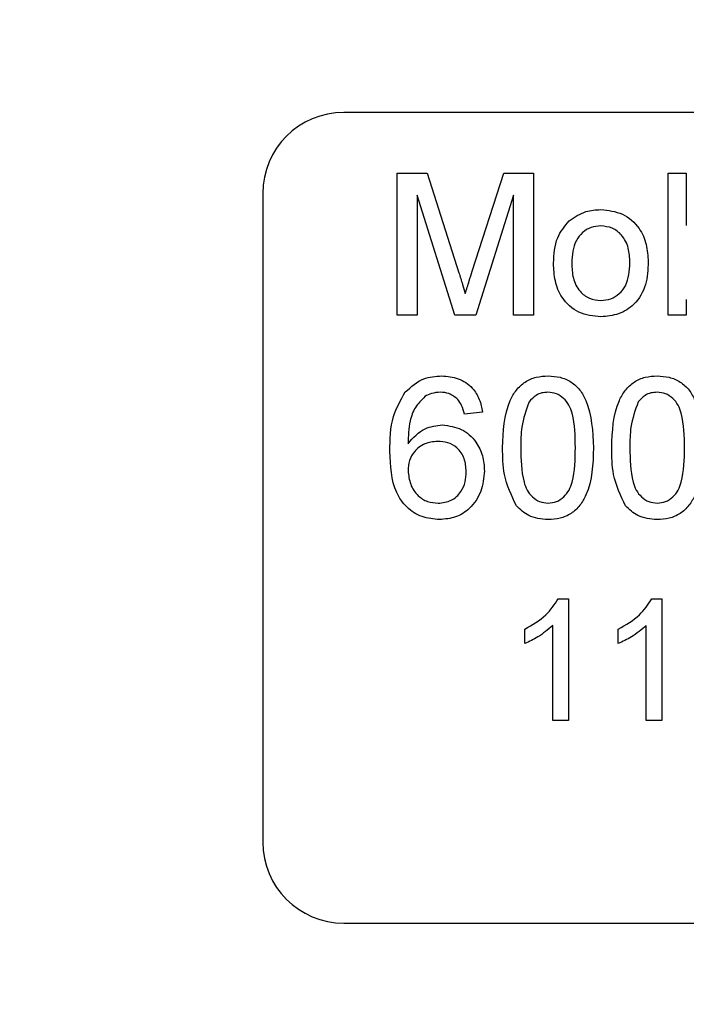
# Model space of a CAD drawing. Extents: x 0 to 8410, y 0 to 5940.
# Tile 145 of 161: x 5794 to 5810, y 4446 to 4470. Entities that reach past the tile are written whole.
import ezdxf

# ---------------------------------------------------------------- set-up
doc = ezdxf.new("R2010")
doc.units = 0
doc.header["$LTSCALE"] = 10
doc.layers.get('0').update_dxf_attribs({"linetype": 'CONTINUOUS'})
doc.styles.add('SLDTEXTSTYLE0', font='TXT', dxfattribs={"width": 0.605})
doc.dimstyles.new('SLDDIMSTYLE1', dxfattribs={"dimtxt": 50, "dimasz": 50, "dimexe": 0, "dimexo": 0.0625, "dimgap": 12.5, "dimtad": 1, "dimdec": 1, "dimrnd": 1e-09, "dimzin": 12, "dimtxsty": 'SLDTEXTSTYLE0', "dimsah": 1, "dimcen": 0.09, "dimazin": 3, "dimtfac": 1, "dimtofl": 0, "dimtmove": 0, "dimatfit": 3, "dimtolj": 1, "dimtzin": 12})
doc.dimstyles.new('SLDDIMSTYLE2', dxfattribs={"dimtxt": 50, "dimasz": 50, "dimexe": 0, "dimexo": 0.0625, "dimgap": 12.5, "dimtad": 1, "dimdec": 0, "dimrnd": 1e-09, "dimzin": 12, "dimtxsty": 'SLDTEXTSTYLE0', "dimsah": 1, "dimcen": 0.09, "dimazin": 3, "dimtfac": 1, "dimtofl": 0, "dimtmove": 0, "dimatfit": 3, "dimtolj": 1, "dimtzin": 12})
doc.dimstyles.new('SLDDIMSTYLE4', dxfattribs={"dimtxt": 50, "dimasz": 50, "dimexe": 0, "dimexo": 0.0625, "dimgap": 12.5, "dimtad": 0, "dimtih": 1, "dimtoh": 1, "dimdec": 1, "dimrnd": 1e-09, "dimzin": 12, "dimtxsty": 'SLDTEXTSTYLE0', "dimblk1": 'NONE', "dimsah": 1, "dimcen": 0, "dimazin": 3, "dimtfac": 1, "dimtmove": 0, "dimatfit": 3, "dimtolj": 1, "dimtzin": 12})

# ---------------------------------------------------------------- blocks, each defined once
blk = doc.blocks.new('_D_3')
at = {"color": 7, "linetype": 'CONTINUOUS'}
for p, q in [((5824.022, 5118.99), (8056.368, 5118.99)), ((8041.368, 1025.797), (8041.368, 5118.99)), ((6281.634, 1025.797), (8056.368, 1025.797))]:
    blk.add_line(p, q, dxfattribs=at)
for points in [[(8041.368, 5118.99), (8033.868, 5068.99), (8048.868, 5068.99)], [(8041.368, 1025.797), (8048.868, 1075.797), (8033.868, 1075.797)]]:
    blk.add_solid(points, dxfattribs=at)
at = {"color": 7, "linetype": 'CONTINUOUS', "insert": (7976.914, 2996.005), "char_height": 50, "attachment_point": 1, "rotation": 90, "style": 'SLDTEXTSTYLE0'}
blk.add_mtext('4093', dxfattribs=at)
blk = doc.blocks.new('_D_9')
at = {"color": 7, "linetype": 'CONTINUOUS'}
for p, q in [((6136.634, 4639.083), (2746.634, 4639.083)), ((2761.634, 4639.083), (2761.634, 1533.022)), ((3861.911, 1533.022), (2746.634, 1533.022))]:
    blk.add_line(p, q, dxfattribs=at)
for points in [[(2761.634, 4639.083), (2754.134, 4589.083), (2769.134, 4589.083)], [(2761.634, 1533.022), (2769.134, 1583.022), (2754.134, 1583.022)]]:
    blk.add_solid(points, dxfattribs=at)
at = {"color": 7, "linetype": 'CONTINUOUS', "insert": (2697.181, 3009.664), "char_height": 50, "attachment_point": 1, "rotation": 90, "style": 'SLDTEXTSTYLE0'}
blk.add_mtext('3106', dxfattribs=at)
blk = doc.blocks.new('_D_10')
at = {"color": 7, "linetype": 'CONTINUOUS'}
for p, q in [((4681.634, 4133.022), (4681.634, 5288.888)), ((6156.634, 4443.022), (6156.634, 5288.888)), ((4681.634, 5273.888), (6156.634, 5273.888))]:
    blk.add_line(p, q, dxfattribs=at)
for points in [[(4681.634, 5273.888), (4731.634, 5266.388), (4731.634, 5281.388)], [(6156.634, 5273.888), (6106.634, 5281.388), (6106.634, 5266.388)]]:
    blk.add_solid(points, dxfattribs=at)
at = {"color": 7, "linetype": 'CONTINUOUS', "insert": (5342.745, 5338.341), "char_height": 50, "attachment_point": 1, "style": 'SLDTEXTSTYLE0'}
blk.add_mtext('1475', dxfattribs=at)
blk = doc.blocks.new('SW_SYMBOL_HOLE_DEPTH')
at = {"color": 0, "linetype": 'CONTINUOUS'}
for p, q in [((0, 8750), (8000, 8750)), ((4000, 8750), (4000, 750)), ((1000, 5550), (4000, 750)), ((7000, 5550), (4000, 750))]:
    blk.add_line(p, q, dxfattribs=at)
blk = doc.blocks.new('_D_16')
at = {"color": 7, "linetype": 'CONTINUOUS'}
for p, q in [((5939.937, 4744.559), (5357.437, 4744.559)), ((6053.954, 4469.488), (5939.937, 4744.559)), ((6059.314, 4456.555), (6053.954, 4469.488))]:
    blk.add_line(p, q, dxfattribs=at)
blk.add_solid([(6053.954, 4469.488), (6041.737, 4518.549), (6027.88, 4512.806)], dxfattribs=at)
at = {"color": 7, "linetype": 'CONTINUOUS', "xscale": 0.0064453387, "yscale": 0.0064453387, "zscale": 0.0064453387}
blk.add_blockref('SW_SYMBOL_HOLE_DEPTH', (5544.52, 4828.522), dxfattribs=at)
at = {"color": 7, "linetype": 'CONTINUOUS', "char_height": 50, "attachment_point": 1, "style": 'SLDTEXTSTYLE0'}
for s, insert in [('3x M8', (5357.437, 4885.888)), ('12', (5613.582, 4885.888)), ('Both sides of wrist', (5357.437, 4809.013))]:
    blk.add_mtext(s, dxfattribs=dict(at, insert=insert))
blk = doc.blocks.new('_NONE')

msp = doc.modelspace()

# ---------------------------------------------------------------- linework, layer by layer
at = {"color": 7, "linetype": 'CONTINUOUS'}
for p, q in [((5837.634029, 4468.021681), (5801.634016, 4468.021681)), ((5802.948179, 4463.021805), (5802.948179, 4466.521789)), ((5802.948179, 4466.521789), (5803.690614, 4466.521789)), ((5803.690614, 4466.521789), (5804.473104, 4464.065601)), ((5804.802599, 4464.107801), (5805.57734, 4466.521789)), ((5805.57734, 4466.521789), (5806.313576, 4466.521789)), ((5806.313576, 4466.521789), (5806.313576, 4463.021805)), ((5809.634032, 4463.021805), (5809.634032, 4466.521789)), ((5809.634032, 4466.521789), (5810.082736, 4466.521789)), ((5810.082736, 4466.521789), (5810.082736, 4465.233852)), ((5799.634041, 4466.021826), (5799.634041, 4450.021793)), ((5803.441705, 4465.983202), (5803.441705, 4463.021805)), ((5804.369988, 4463.021805), (5803.441705, 4465.983202)), ((5805.819931, 4465.983202), (5804.886045, 4463.021805)), ((5805.819931, 4463.021805), (5805.819931, 4465.983202)), ((5810.082736, 4463.405182), (5810.082736, 4463.021805)), ((5803.441705, 4463.021805), (5802.948179, 4463.021805)), ((5804.886045, 4463.021805), (5804.369988, 4463.021805)), ((5806.313576, 4463.021805), (5805.819931, 4463.021805)), ((5810.082736, 4463.021805), (5809.634032, 4463.021805)), ((5805.05711, 4460.624267), (5804.608407, 4460.579445)), ((5806.924882, 4456.021835), (5807.172479, 4456.021835)), ((5807.172479, 4456.021835), (5807.172479, 4453.021814)), ((5809.232654, 4456.021835), (5809.480252, 4456.021835)), ((5809.480252, 4456.021835), (5809.480252, 4453.021814)), ((5806.78791, 4453.021814), (5806.78791, 4455.359508)), ((5809.095564, 4453.021814), (5809.095564, 4455.359508)), ((5806.095543, 4454.917242), (5806.095543, 4455.27177)), ((5808.403315, 4454.917242), (5808.403315, 4455.27177)), ((5807.172479, 4453.021814), (5806.78791, 4453.021814)), ((5809.480252, 4453.021814), (5809.095564, 4453.021814)), ((5801.634016, 4448.0217), (5837.634029, 4448.0217))]:
    msp.add_line(p, q, dxfattribs=at)
for centre, radius, start, end in [((5804.021524, 3538.989613), 1580, 55, 155), ((5801.634054, 4466.021738), 2, 90, 180), ((5801.634054, 4450.021738), 2, 180, 270)]:
    msp.add_arc(centre, radius, start, end, dxfattribs=at)
at = {"color": 8, "linetype": 'CONTINUOUS'}
for points, knots in [([(5851.314487, 4339.085867), (5843.1158, 4339.557161), (5826.71259, 4340.500086), (5802.10865, 4341.919574), (5777.51639, 4343.370575), (5758.05661, 4344.521221), (5743.733874, 4345.422541), (5734.470007, 4345.818656), (5725.22618, 4347.309282), (5717.131177, 4349.6792), (5710.221156, 4352.543675), (5704.437302, 4355.524355), (5698.875736, 4359.019107), (5693.631568, 4362.978151), (5688.762218, 4367.359373), (5684.296663, 4372.106822), (5680.207096, 4377.267339), (5676.576969, 4382.761041), (5673.434583, 4388.520528), (5670.796187, 4394.486976), (5668.646723, 4400.718622), (5666.907124, 4407.621504), (5665.752557, 4415.160653), (5665.324086, 4423.843681), (5665.896819, 4432.497047), (5667.451654, 4441.010204), (5669.861754, 4449.29021), (5673.208891, 4457.24895), (5677.437771, 4464.763705), (5682.419365, 4471.810039), (5687.907608, 4477.914475), (5693.685659, 4483.118515), (5699.119951, 4487.194829), (5704.952511, 4490.857394), (5709.11034, 4492.846744), (5711.205783, 4493.849327)], [0, 0, 0, 0, 0.076814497, 0.153683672, 0.230716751, 0.30780409, 0.33684773, 0.365893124, 0.395147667, 0.424866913, 0.445225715, 0.465584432, 0.486163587, 0.507089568, 0.527450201, 0.547810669, 0.568389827, 0.589322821, 0.60962378, 0.629924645, 0.650446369, 0.671324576, 0.696502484, 0.72168086, 0.75250383, 0.777383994, 0.802537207, 0.833139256, 0.858124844, 0.883381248, 0.914134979, 0.935184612, 0.956562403, 0.978108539, 1, 1, 1, 1]), ([(5712.742748, 4489.635755), (5711.203761, 4488.968059), (5708.125865, 4487.632701), (5703.422077, 4485.087257), (5698.637924, 4482.03694), (5693.848168, 4478.383008), (5689.328068, 4474.300381), (5685.189718, 4469.878817), (5681.459543, 4465.152617), (5678.167715, 4460.186352), (5675.272315, 4454.922233), (5672.637661, 4449.008311), (5670.406722, 4442.3999), (5668.650528, 4434.604895), (5667.850405, 4427.108368), (5667.845841, 4420.054971), (5668.350195, 4414.037757), (5669.369208, 4408.022358), (5670.897597, 4402.111326), (5672.930021, 4396.352237), (5675.434032, 4390.795424), (5678.425853, 4385.423672), (5682.433313, 4379.483566), (5687.728233, 4373.208597), (5693.775182, 4367.646444), (5700.371519, 4362.770382), (5707.458928, 4358.611735), (5715.014837, 4355.363732), (5722.490428, 4353.092781), (5729.735983, 4351.491085), (5740.419102, 4350.618304), (5759.259636, 4349.626122), (5786.320696, 4347.823537), (5818.931348, 4345.808955), (5840.728384, 4344.394859), (5851.634087, 4343.687345)], [0, 0, 0, 0, 0.016310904, 0.032620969, 0.051960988, 0.071431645, 0.091104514, 0.111053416, 0.130126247, 0.149400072, 0.168672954, 0.18815501, 0.211859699, 0.235829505, 0.265017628, 0.284228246, 0.303653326, 0.323078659, 0.342923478, 0.362427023, 0.381931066, 0.401724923, 0.421816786, 0.451232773, 0.481126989, 0.501386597, 0.530883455, 0.560842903, 0.581140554, 0.606806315, 0.632764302, 0.685069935, 0.789748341, 0.894804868, 1, 1, 1, 1])]:
    msp.add_open_spline(points, degree=3, knots=knots, dxfattribs=at)
at = {"color": 7, "linetype": 'CONTINUOUS'}
for points, knots in [([(5807.19203, 4465.343048), (5807.324731, 4465.435121), (5807.562085, 4465.599806), (5807.848812, 4465.616862), (5807.975235, 4465.624382)], [0, 0, 0, 0, 0.559086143, 1, 1, 1, 1]), ([(5807.975235, 4465.624382), (5808.159115, 4465.604193), (5808.526576, 4465.563849), (5808.926489, 4465.204896), (5809.11766, 4464.768144), (5809.132884, 4464.480462), (5809.140505, 4464.336445)], [0, 0, 0, 0, 0.27954851, 0.558641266, 0.779051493, 1, 1, 1, 1]), ([(5806.807103, 4464.300682), (5806.817185, 4464.520394), (5806.835157, 4464.912041), (5807.083156, 4465.211558), (5807.19203, 4465.343048)], [0, 0, 0, 0, 0.560993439, 1, 1, 1, 1]), ([(5807.975235, 4465.220501), (5807.892981, 4465.213362), (5807.728577, 4465.199093), (5807.514068, 4465.065981), (5807.287209, 4464.781602), (5807.268749, 4464.499595), (5807.255807, 4464.301874)], [0, 0, 0, 0, 0.187118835, 0.374002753, 0.56109936, 1, 1, 1, 1]), ([(5808.691802, 4464.315225), (5808.686354, 4464.437173), (5808.6755, 4464.680174), (5808.517424, 4464.990234), (5808.262324, 4465.189197), (5808.070926, 4465.210067), (5807.975235, 4465.220501)], [0, 0, 0, 0, 0.281195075, 0.560326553, 0.780181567, 1, 1, 1, 1]), ([(5809.140505, 4464.336445), (5809.134175, 4464.145626), (5809.121576, 4463.765809), (5808.848266, 4463.28675), (5808.421815, 4463.021722), (5808.124183, 4462.991904), (5807.975235, 4462.976982)], [0, 0, 0, 0, 0.281138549, 0.559593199, 0.779600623, 1, 1, 1, 1]), ([(5807.975235, 4463.380625), (5808.058292, 4463.388049), (5808.224297, 4463.402887), (5808.438231, 4463.541744), (5808.663135, 4463.831232), (5808.679987, 4464.115754), (5808.691802, 4464.315225)], [0, 0, 0, 0, 0.187088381, 0.373932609, 0.561079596, 1, 1, 1, 1]), ([(5804.630818, 4463.551809), (5804.662306, 4463.655749), (5804.718545, 4463.841395), (5804.776911, 4464.026384), (5804.802599, 4464.107801)], [0, 0, 0, 0, 0.559880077, 1, 1, 1, 1]), ([(5807.975235, 4462.976982), (5807.787466, 4462.996818), (5807.412489, 4463.036431), (5807.00509, 4463.407857), (5806.828596, 4463.860718), (5806.814275, 4464.153868), (5806.807103, 4464.300682)], [0, 0, 0, 0, 0.279615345, 0.558397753, 0.778838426, 1, 1, 1, 1]), ([(5807.255807, 4464.301874), (5807.261254, 4464.178438), (5807.27211, 4463.932458), (5807.422947, 4463.612612), (5807.684185, 4463.412211), (5807.878207, 4463.391155), (5807.975235, 4463.380625)], [0, 0, 0, 0, 0.281149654, 0.560270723, 0.780096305, 1, 1, 1, 1]), ([(5804.473104, 4464.065601), (5804.503143, 4463.969909), (5804.556799, 4463.798977), (5804.608195, 4463.627353), (5804.630818, 4463.551809)], [0, 0, 0, 0, 0.559829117, 1, 1, 1, 1]), ([(5803.150119, 4461.124231), (5803.293914, 4461.254396), (5803.551422, 4461.487497), (5803.895062, 4461.511206), (5804.046812, 4461.521675)], [0, 0, 0, 0, 0.558406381, 1, 1, 1, 1]), ([(5804.046812, 4461.521675), (5804.187087, 4461.510328), (5804.467248, 4461.487666), (5804.799966, 4461.256959), (5804.995572, 4460.948789), (5805.036584, 4460.73251), (5805.05711, 4460.624267)], [0, 0, 0, 0, 0.279989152, 0.559198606, 0.779388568, 1, 1, 1, 1]), ([(5805.550756, 4459.747841), (5805.564097, 4460.151644), (5805.580791, 4460.656933), (5805.877768, 4461.177314), (5806.096633, 4461.383971), (5806.375155, 4461.50433), (5806.573332, 4461.515889), (5806.672515, 4461.521675)], [0, 0, 0, 0, 0.499122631, 0.624563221, 0.74956076, 0.874661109, 1, 1, 1, 1]), ([(5806.672515, 4461.521675), (5806.771633, 4461.515307), (5806.96981, 4461.502574), (5807.248029, 4461.383666), (5807.471866, 4461.180668), (5807.748252, 4460.648738), (5807.773832, 4460.148006), (5807.794275, 4459.747841)], [0, 0, 0, 0, 0.125363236, 0.250653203, 0.37571981, 0.501100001, 1, 1, 1, 1]), ([(5808.242979, 4459.747841), (5808.256442, 4460.151597), (5808.273288, 4460.656803), (5808.569974, 4461.17739), (5808.788977, 4461.383931), (5809.067489, 4461.504337), (5809.265672, 4461.515892), (5809.364857, 4461.521675)], [0, 0, 0, 0, 0.499121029, 0.624533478, 0.749565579, 0.87466352, 1, 1, 1, 1]), ([(5809.364857, 4461.521675), (5809.463977, 4461.515312), (5809.662121, 4461.502594), (5809.940282, 4461.383634), (5810.164075, 4461.180642), (5810.440728, 4460.648831), (5810.466234, 4460.148039), (5810.486617, 4459.747841)], [0, 0, 0, 0, 0.1253659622, 0.2506122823, 0.3756816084, 0.5010891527, 1, 1, 1, 1]), ([(5802.76865, 4459.660341), (5802.773272, 4459.953182), (5802.781507, 4460.474808), (5803.037737, 4460.926236), (5803.150119, 4461.124231)], [0, 0, 0, 0, 0.561401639, 1, 1, 1, 1]), ([(5803.635301, 4461.014082), (5803.550009, 4460.929027), (5803.379277, 4460.758769), (5803.233199, 4460.34531), (5803.223368, 4460.037336), (5803.217353, 4459.84893)], [0, 0, 0, 0, 0.279314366, 0.559113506, 1, 1, 1, 1]), ([(5804.017367, 4461.117794), (5803.94206, 4461.112292), (5803.807555, 4461.102465), (5803.687944, 4461.041093), (5803.635301, 4461.014082)], [0, 0, 0, 0, 0.559882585, 1, 1, 1, 1]), ([(5804.446401, 4460.938503), (5804.376047, 4460.996533), (5804.250171, 4461.100359), (5804.088623, 4461.112457), (5804.017367, 4461.117794)], [0, 0, 0, 0, 0.558916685, 1, 1, 1, 1]), ([(5804.608407, 4460.579445), (5804.590203, 4460.652137), (5804.557704, 4460.781918), (5804.480404, 4460.890666), (5804.446401, 4460.938503)], [0, 0, 0, 0, 0.56011051, 1, 1, 1, 1]), ([(5806.667628, 4461.117794), (5806.616847, 4461.114517), (5806.515289, 4461.107962), (5806.344339, 4461.035463), (5806.256021, 4460.937795), (5806.202116, 4460.878183)], [0, 0, 0, 0, 0.280404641, 0.560792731, 1, 1, 1, 1]), ([(5807.345571, 4459.749271), (5807.34246, 4460.036262), (5807.338571, 4460.395015), (5807.197633, 4460.803028), (5807.06383, 4460.972472), (5806.882469, 4461.097583), (5806.739233, 4461.111058), (5806.667628, 4461.117794)], [0, 0, 0, 0, 0.500402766, 0.625528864, 0.750529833, 0.8752886, 1, 1, 1, 1]), ([(5809.35997, 4461.117794), (5809.309146, 4461.114528), (5809.207577, 4461.108), (5809.036646, 4461.035394), (5808.94829, 4460.937784), (5808.894338, 4460.878183)], [0, 0, 0, 0, 0.280573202, 0.560709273, 1, 1, 1, 1]), ([(5810.037913, 4459.749271), (5810.034759, 4460.036271), (5810.030816, 4460.395034), (5809.889841, 4460.802985), (5809.756179, 4460.972508), (5809.574804, 4461.097577), (5809.431572, 4461.111056), (5809.35997, 4461.117794)], [0, 0, 0, 0, 0.500427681, 0.625558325, 0.750520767, 0.875284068, 1, 1, 1, 1]), ([(5806.202116, 4460.878183), (5806.129134, 4460.674054), (5805.998341, 4460.308224), (5805.999117, 4459.920603), (5805.99946, 4459.749271)], [0, 0, 0, 0, 0.557990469, 1, 1, 1, 1]), ([(5808.894338, 4460.878183), (5808.821408, 4460.674051), (5808.690703, 4460.308207), (5808.691465, 4459.920602), (5808.691802, 4459.749271)], [0, 0, 0, 0, 0.557977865, 1, 1, 1, 1]), ([(5803.217353, 4459.84893), (5803.345644, 4459.994535), (5803.575276, 4460.255158), (5803.916988, 4460.293395), (5804.067793, 4460.31027)], [0, 0, 0, 0, 0.558679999, 1, 1, 1, 1]), ([(5804.067793, 4460.31027), (5804.228408, 4460.288811), (5804.549974, 4460.245848), (5804.89237, 4459.927488), (5805.077277, 4459.553188), (5805.093789, 4459.300771), (5805.102052, 4459.174444)], [0, 0, 0, 0, 0.279168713, 0.558921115, 0.779253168, 1, 1, 1, 1]), ([(5803.943696, 4459.906389), (5803.836224, 4459.894804), (5803.621331, 4459.871639), (5803.376066, 4459.680982), (5803.23538, 4459.43722), (5803.223367, 4459.268139), (5803.217353, 4459.183504)], [0, 0, 0, 0, 0.279712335, 0.559298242, 0.779403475, 1, 1, 1, 1]), ([(5804.653229, 4459.160377), (5804.645506, 4459.269793), (5804.630106, 4459.487973), (5804.451722, 4459.749972), (5804.200924, 4459.889506), (5804.029543, 4459.900754), (5803.943696, 4459.906389)], [0, 0, 0, 0, 0.280512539, 0.559352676, 0.77927198, 1, 1, 1, 1]), ([(5805.890741, 4458.313991), (5805.771397, 4458.56839), (5805.557527, 4459.024284), (5805.552832, 4459.526064), (5805.550756, 4459.747841)], [0, 0, 0, 0, 0.558020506, 1, 1, 1, 1]), ([(5805.99946, 4459.749271), (5806.003077, 4459.463563), (5806.0076, 4459.106392), (5806.143546, 4458.69713), (5806.279934, 4458.530531), (5806.458159, 4458.402718), (5806.601084, 4458.38807), (5806.672515, 4458.380749)], [0, 0, 0, 0, 0.5004001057, 0.6255619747, 0.7504970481, 0.8753019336, 1, 1, 1, 1]), ([(5806.672515, 4458.380749), (5806.743804, 4458.388343), (5806.88647, 4458.403543), (5807.065469, 4458.530172), (5807.200516, 4458.697839), (5807.338062, 4459.106102), (5807.342234, 4459.463428), (5807.345571, 4459.749271)], [0, 0, 0, 0, 0.124650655, 0.249456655, 0.374432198, 0.499575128, 1, 1, 1, 1]), ([(5807.794275, 4459.747841), (5807.780487, 4459.344532), (5807.763236, 4458.839921), (5807.467211, 4458.319668), (5807.248458, 4458.112975), (5806.969545, 4457.993913), (5806.771585, 4457.982553), (5806.672515, 4457.976868)], [0, 0, 0, 0, 0.499083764, 0.624441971, 0.749583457, 0.874677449, 1, 1, 1, 1]), ([(5808.583083, 4458.313991), (5808.463753, 4458.568391), (5808.249907, 4459.024289), (5808.245102, 4459.526065), (5808.242979, 4459.747841)], [0, 0, 0, 0, 0.558017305, 1, 1, 1, 1]), ([(5808.691802, 4459.749271), (5808.695419, 4459.463563), (5808.699942, 4459.106392), (5808.835888, 4458.69713), (5808.972275, 4458.530531), (5809.150501, 4458.402718), (5809.293426, 4458.38807), (5809.364857, 4458.380749)], [0, 0, 0, 0, 0.5004001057, 0.6255619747, 0.7504970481, 0.8753019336, 1, 1, 1, 1]), ([(5809.364857, 4458.380749), (5809.436147, 4458.388343), (5809.578814, 4458.403542), (5809.757802, 4458.530176), (5809.892883, 4458.697815), (5810.030119, 4459.106182), (5810.034449, 4459.463456), (5810.037913, 4459.749271)], [0, 0, 0, 0, 0.1246529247, 0.2494611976, 0.3744390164, 0.4995593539, 1, 1, 1, 1]), ([(5810.486617, 4459.747841), (5810.472896, 4459.344487), (5810.455729, 4458.839799), (5810.159418, 4458.319743), (5809.940802, 4458.112935), (5809.661879, 4457.99392), (5809.463925, 4457.982555), (5809.364857, 4457.976868)], [0, 0, 0, 0, 0.499089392, 0.6244747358, 0.7495806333, 0.874676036, 1, 1, 1, 1]), ([(5803.995671, 4457.976868), (5803.848184, 4457.989946), (5803.553455, 4458.01608), (5803.170459, 4458.262932), (5802.801839, 4458.802349), (5802.782339, 4459.306452), (5802.76865, 4459.660341)], [0, 0, 0, 0, 0.186946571, 0.373581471, 0.560243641, 1, 1, 1, 1]), ([(5803.217353, 4459.183504), (5803.230522, 4459.069625), (5803.256847, 4458.841977), (5803.437222, 4458.567283), (5803.691115, 4458.403594), (5803.871134, 4458.388368), (5803.961219, 4458.380749)], [0, 0, 0, 0, 0.280048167, 0.559822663, 0.779725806, 1, 1, 1, 1]), ([(5803.961219, 4458.380749), (5804.071592, 4458.393291), (5804.292138, 4458.418353), (5804.526959, 4458.639421), (5804.638981, 4458.901585), (5804.648476, 4459.074037), (5804.653229, 4459.160377)], [0, 0, 0, 0, 0.279512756, 0.558518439, 0.77896569, 1, 1, 1, 1]), ([(5805.102052, 4459.174444), (5805.084488, 4459.004043), (5805.049403, 4458.66366), (5804.778593, 4458.25334), (5804.398165, 4458.012773), (5804.129892, 4457.988841), (5803.995671, 4457.976868)], [0, 0, 0, 0, 0.280259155, 0.559828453, 0.779775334, 1, 1, 1, 1]), ([(5806.672515, 4457.976868), (5806.504149, 4457.991349), (5806.203358, 4458.017219), (5805.986301, 4458.223274), (5805.890741, 4458.313991)], [0, 0, 0, 0, 0.559744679, 1, 1, 1, 1]), ([(5809.364857, 4457.976868), (5809.196491, 4457.991349), (5808.8957, 4458.017219), (5808.678643, 4458.223274), (5808.583083, 4458.313991)], [0, 0, 0, 0, 0.559744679, 1, 1, 1, 1]), ([(5806.095543, 4455.27177), (5806.282752, 4455.377522), (5806.616806, 4455.566224), (5806.830809, 4455.882713), (5806.924882, 4456.021835)], [0, 0, 0, 0, 0.560417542, 1, 1, 1, 1]), ([(5808.403315, 4455.27177), (5808.590469, 4455.377538), (5808.924468, 4455.566294), (5809.138537, 4455.882717), (5809.232654, 4456.021835)], [0, 0, 0, 0, 0.560343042, 1, 1, 1, 1]), ([(5806.78791, 4455.359508), (5806.669044, 4455.260515), (5806.456644, 4455.083627), (5806.205942, 4454.968111), (5806.095543, 4454.917242)], [0, 0, 0, 0, 0.559635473, 1, 1, 1, 1]), ([(5809.095564, 4455.359508), (5808.976695, 4455.26052), (5808.764318, 4455.083663), (5808.513672, 4454.968116), (5808.403315, 4454.917242)], [0, 0, 0, 0, 0.559707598, 1, 1, 1, 1])]:
    msp.add_open_spline(points, degree=3, knots=knots, dxfattribs=at)

# ---------------------------------------------------------------- dimensions: what is measured, and where the dimension line sits
dim = msp.add_linear_dim(base=(6156.634054, 5273.887961), p1=(4681.634054, 4113.021738), p2=(6156.634054, 4423.021738), dimstyle='SLDDIMSTYLE1', dxfattribs=at)
dim.commit()
dim.dimension.update_dxf_attribs({"geometry": '_D_10', "text_midpoint": (5419.134054, 5273.887961), "dimtype": 160})
for base, p1, p2, picture, middle in [((8041.367546, 5118.989613), (6261.634054, 1025.797468), (5804.021524, 5118.989613), '_D_3', (8041.367546, 3072.39354)), ((2761.634054, 1533.021738), (6156.634054, 4639.083327), (3881.910645, 1533.021738), '_D_9', (2761.634054, 3086.052532))]:
    dim = msp.add_linear_dim(base=base, p1=p1, p2=p2, angle=90, dimstyle='SLDDIMSTYLE2', dxfattribs=at)
    dim.commit()
    dim.dimension.update_dxf_attribs({"geometry": picture, "text_midpoint": middle, "dimtype": 160})
dim = msp.add_diameter_dim_2p(p1=(6059.314424, 4456.555238), p2=(6053.953684, 4469.488238), text='3x M8{\\fGDT;x}12\\PBoth sides of wrist', dimstyle='SLDDIMSTYLE4', override={"dimpost": '<>'}, dxfattribs=at)
dim.commit()
dim.dimension.update_dxf_attribs({"geometry": '_D_16', "text_midpoint": (5636.18654, 4821.364767), "dimtype": 163})

doc.saveas('drawing.dxf')
